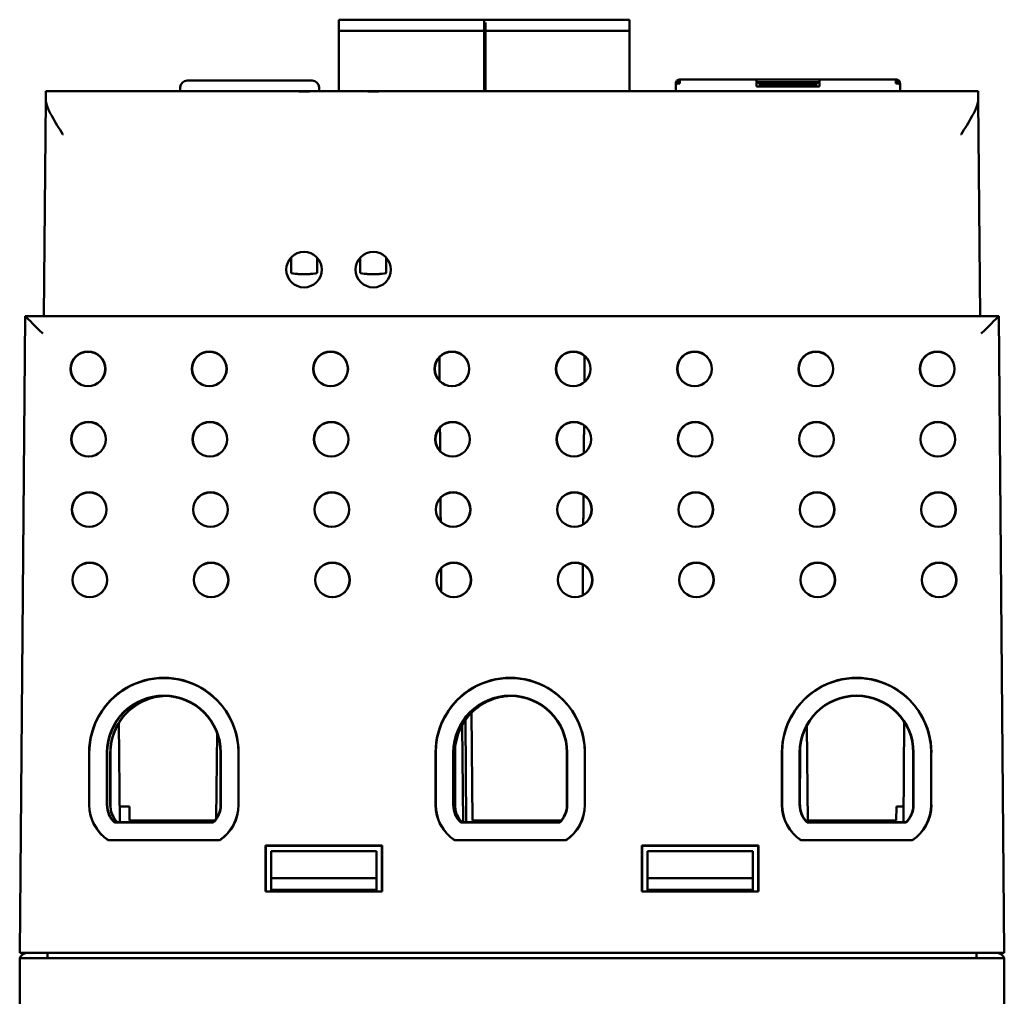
# Model space of a CAD drawing. Header units: inches. Extents: x 1 to 24, y 0.4 to 18.8.
# Tile 3 of 25: x 9.3 to 12.1, y 3.6 to 6.4. Entities that reach past the tile are written whole.
import ezdxf

# ---------------------------------------------------------------- set-up
doc = ezdxf.new("R2010")
doc.units = ezdxf.units.IN
doc.header["$LTSCALE"] = 0.8
doc.header["$MEASUREMENT"] = 0
doc.layers.add('Visible (ANSI)', color=7, linetype='Continuous', lineweight=50)

msp = doc.modelspace()

# ---------------------------------------------------------------- linework, layer by layer
at = {"layer": 'Visible (ANSI)'}
for p, q in [((10.2523, 6.3763), (10.2523, 6.3685)), ((10.2523, 6.3763), (10.6696, 6.3763)), ((10.2523, 6.3527), (10.2523, 6.3685)), ((10.6657, 6.3763), (10.6657, 6.3685)), ((10.6657, 6.3763), (11.079, 6.3763)), ((10.6657, 6.3685), (10.6657, 6.3527)), ((10.6696, 6.3527), (10.6696, 6.3685)), ((11.079, 6.3685), (11.079, 6.3763)), ((11.079, 6.3685), (11.079, 6.3527)), ((10.2523, 6.3527), (10.2523, 6.3448)), ((10.2523, 6.1733), (10.2523, 6.3448)), ((10.2523, 6.3448), (10.6696, 6.3448)), ((10.6657, 6.3527), (10.6657, 6.3448)), ((10.6657, 6.3448), (10.6657, 6.1733)), ((10.6657, 6.3448), (11.079, 6.3448)), ((10.6696, 6.3448), (10.6696, 6.3527)), ((10.6696, 6.1733), (10.6696, 6.3448)), ((11.079, 6.3448), (11.079, 6.3527)), ((11.079, 6.3448), (11.079, 6.1733)), ((9.8211, 6.2033), (10.1762, 6.2033)), ((11.2138, 6.1947), (11.2104, 6.1947)), ((11.2104, 6.1896), (11.2104, 6.1947)), ((11.2104, 6.1733), (11.2104, 6.1896)), ((11.2138, 6.2031), (11.2194, 6.1975)), ((11.2222, 6.1947), (11.2138, 6.1947)), ((11.2222, 6.2065), (11.2704, 6.2065)), ((11.2222, 6.2065), (11.2222, 6.1947)), ((11.2704, 6.2065), (11.4395, 6.2065)), ((11.4395, 6.1947), (11.4395, 6.2065)), ((11.619, 6.2065), (11.4395, 6.2065)), ((11.4434, 6.1987), (11.4395, 6.1987)), ((11.4395, 6.1868), (11.4395, 6.1947)), ((11.4418, 6.1947), (11.4434, 6.1987)), ((11.4434, 6.1987), (11.6151, 6.1987)), ((11.4493, 6.1928), (11.4434, 6.1987)), ((11.4493, 6.1872), (11.4493, 6.1928)), ((11.6092, 6.1928), (11.4493, 6.1928)), ((11.6151, 6.1987), (11.6092, 6.1928)), ((11.6092, 6.1928), (11.6092, 6.1872)), ((11.619, 6.1987), (11.6151, 6.1987)), ((11.6167, 6.1947), (11.6151, 6.1987)), ((11.619, 6.2065), (11.7881, 6.2065)), ((11.619, 6.2065), (11.619, 6.1947)), ((11.619, 6.1868), (11.619, 6.1947)), ((11.7881, 6.2065), (11.8363, 6.2065)), ((11.8363, 6.2065), (11.8363, 6.1947)), ((11.8447, 6.1947), (11.8363, 6.1947)), ((11.8391, 6.1975), (11.8447, 6.2031)), ((11.8447, 6.1947), (11.8481, 6.1947)), ((11.8481, 6.1947), (11.8481, 6.1896)), ((11.8481, 6.1896), (11.8481, 6.1733)), ((9.4187, 6.149), (9.4189, 6.1733)), ((10.0925, 6.1733), (9.4189, 6.1733)), ((9.8011, 6.184), (9.8007, 6.1733)), ((10.2146, 6.1733), (10.0925, 6.1733)), ((10.1962, 6.184), (10.1966, 6.1733)), ((10.2894, 6.1733), (10.2146, 6.1733)), ((10.4115, 6.1733), (10.2894, 6.1733)), ((12.0704, 6.1733), (10.4115, 6.1733)), ((11.4395, 6.1868), (11.619, 6.1868)), ((11.4493, 6.1872), (11.4493, 6.1868)), ((11.6092, 6.1872), (11.6092, 6.1868)), ((12.0704, 6.1733), (12.0706, 6.149)), ((9.4187, 6.149), (9.4134, 5.5333)), ((12.076, 5.5333), (12.0706, 6.149)), ((10.1162, 5.6997), (10.1162, 5.6992)), ((10.1162, 5.6992), (10.1162, 5.6836)), ((10.1902, 5.6992), (10.1902, 5.6997)), ((10.1902, 5.6836), (10.1902, 5.6992)), ((10.3131, 5.6997), (10.3131, 5.6992)), ((10.3131, 5.6992), (10.3131, 5.6836)), ((10.3871, 5.6992), (10.3871, 5.6997)), ((10.3871, 5.6836), (10.3871, 5.6992)), ((10.1162, 5.6836), (10.1162, 5.6566)), ((10.1902, 5.6566), (10.1902, 5.6836)), ((10.3131, 5.6836), (10.3131, 5.6566)), ((10.3871, 5.6566), (10.3871, 5.6836)), ((10.1359, 5.6531), (10.1706, 5.6531)), ((10.3328, 5.6531), (10.3674, 5.6531)), ((9.3605, 5.5333), (9.3447, 3.7223)), ((12.1289, 5.5333), (9.3605, 5.5333)), ((9.3605, 5.5333), (9.3605, 5.5333)), ((12.1289, 5.5333), (12.1289, 5.5333)), ((12.1447, 3.7223), (12.1289, 5.5333)), ((10.6295, 4.4053), (10.6321, 4.0992)), ((9.6293, 4.0941), (9.6268, 4.3764)), ((10.6057, 4.0941), (10.6033, 4.3704)), ((10.6145, 4.0941), (10.612, 4.3844)), ((11.5857, 4.0941), (11.5833, 4.3693)), ((11.8601, 4.3794), (11.8576, 4.0941)), ((9.9059, 4.3476), (9.9037, 4.1047)), ((9.5422, 4.1435), (9.5422, 4.2923)), ((9.5427, 4.2923), (9.5427, 4.1435)), ((9.5927, 4.2923), (9.5927, 4.1435)), ((9.5936, 4.1435), (9.5937, 4.2923)), ((9.6022, 4.1426), (9.6022, 4.2914)), ((9.6027, 4.2914), (9.6027, 4.1426)), ((9.9157, 4.2923), (9.9157, 4.1435)), ((9.9167, 4.1435), (9.9167, 4.2923)), ((9.9667, 4.1435), (9.9667, 4.2923)), ((9.9671, 4.2923), (9.9671, 4.1435)), ((10.5272, 4.1435), (10.5272, 4.2923)), ((10.5277, 4.2923), (10.5277, 4.1435)), ((10.5777, 4.2923), (10.5777, 4.1435)), ((10.5786, 4.1435), (10.5787, 4.2923)), ((10.5822, 4.1426), (10.5822, 4.2914)), ((10.5827, 4.2914), (10.5827, 4.1426)), ((10.9007, 4.2923), (10.9007, 4.1435)), ((10.9017, 4.1435), (10.9017, 4.2923)), ((10.9517, 4.1435), (10.9517, 4.2923)), ((10.9521, 4.2923), (10.9521, 4.1435)), ((11.5122, 4.1435), (11.5122, 4.2923)), ((11.5127, 4.2923), (11.5127, 4.1435)), ((11.5627, 4.2923), (11.5627, 4.1435)), ((11.5636, 4.1435), (11.5637, 4.2923)), ((11.8857, 4.2923), (11.8857, 4.1435)), ((11.8867, 4.1435), (11.8867, 4.2923)), ((11.9367, 4.1435), (11.9367, 4.2923)), ((11.9371, 4.2923), (11.9371, 4.1435)), ((9.6289, 4.1392), (9.657, 4.1392)), ((9.657, 4.1392), (9.6573, 4.0992)), ((11.8376, 4.0992), (11.8379, 4.1392)), ((11.8379, 4.1392), (11.858, 4.1392)), ((9.614, 4.0932), (9.8953, 4.0932)), ((9.8949, 4.0941), (9.6144, 4.0941)), ((9.6573, 4.0992), (9.8996, 4.0992)), ((10.599, 4.0932), (10.8803, 4.0932)), ((10.8799, 4.0941), (10.5994, 4.0941)), ((10.6321, 4.0992), (10.8846, 4.0992)), ((10.6581, 4.0941), (10.6581, 4.0992)), ((10.8312, 4.0941), (10.8313, 4.0992)), ((11.584, 4.0932), (11.8653, 4.0932)), ((11.8649, 4.0941), (11.5844, 4.0941)), ((11.5856, 4.0992), (11.8376, 4.0992)), ((9.9126, 4.0427), (9.5967, 4.0427)), ((9.5969, 4.0432), (9.9124, 4.0432)), ((10.8976, 4.0427), (10.5817, 4.0427)), ((10.5819, 4.0432), (10.8974, 4.0432)), ((11.8826, 4.0427), (11.5667, 4.0427)), ((11.5669, 4.0432), (11.8824, 4.0432)), ((10.0441, 4.0278), (10.3752, 4.0278)), ((10.0447, 4.0273), (10.0441, 4.0278)), ((10.0441, 3.8968), (10.0441, 4.0278)), ((10.3747, 4.0273), (10.0447, 4.0273)), ((10.0447, 4.0273), (10.0447, 3.8973)), ((10.0597, 4.0123), (10.3597, 4.0123)), ((10.0597, 4.0123), (10.0597, 3.9353)), ((10.3597, 3.9353), (10.3597, 4.0123)), ((10.3747, 4.0273), (10.3752, 4.0278)), ((10.3747, 3.8973), (10.3747, 4.0273)), ((10.3752, 4.0278), (10.3752, 3.8968)), ((11.1141, 4.0278), (11.4452, 4.0278)), ((11.1147, 4.0273), (11.1141, 4.0278)), ((11.1141, 3.8968), (11.1141, 4.0278)), ((11.4447, 4.0273), (11.1147, 4.0273)), ((11.1147, 4.0273), (11.1147, 3.8973)), ((11.1297, 4.0123), (11.4297, 4.0123)), ((11.1297, 4.0123), (11.1297, 3.9353)), ((11.4297, 3.9353), (11.4297, 4.0123)), ((11.4447, 4.0273), (11.4452, 4.0278)), ((11.4447, 3.8973), (11.4447, 4.0273)), ((11.4452, 4.0278), (11.4452, 3.8968)), ((10.0597, 3.9353), (10.3597, 3.9353)), ((10.0597, 3.9353), (10.0597, 3.9023)), ((10.3597, 3.9023), (10.3597, 3.9353)), ((11.1297, 3.9353), (11.4297, 3.9353)), ((11.1297, 3.9353), (11.1297, 3.9023)), ((11.4297, 3.9023), (11.4297, 3.9353)), ((10.0447, 3.8973), (10.0441, 3.8968)), ((10.3752, 3.8968), (10.0441, 3.8968)), ((10.0447, 3.8973), (10.3747, 3.8973)), ((10.0596, 3.8973), (10.0597, 3.9023)), ((10.0597, 3.9023), (10.3597, 3.9023)), ((10.3597, 3.9023), (10.3597, 3.8973)), ((10.3747, 3.8973), (10.3752, 3.8968)), ((11.1147, 3.8973), (11.1141, 3.8968)), ((11.4452, 3.8968), (11.1141, 3.8968)), ((11.1147, 3.8973), (11.4447, 3.8973)), ((11.1296, 3.8973), (11.1297, 3.9023)), ((11.1297, 3.9023), (11.4297, 3.9023)), ((11.4297, 3.9023), (11.4297, 3.8973)), ((11.4447, 3.8973), (11.4452, 3.8968)), ((9.3947, 3.7223), (9.3447, 3.7223)), ((9.3447, 3.7023), (9.3447, 3.4423)), ((12.144, 3.7073), (9.3453, 3.7073)), ((9.3947, 3.7223), (12.0947, 3.7223)), ((9.4237, 3.7223), (9.4237, 3.7073)), ((12.0657, 3.7223), (12.0657, 3.7073)), ((12.1447, 3.7223), (12.0947, 3.7223)), ((12.1447, 3.7023), (12.1447, 3.4423))]:
    msp.add_line(p, q, dxfattribs=at)
for centre, radius in [((9.5389, 5.3833), 0.0494), ((9.5389, 5.3833), 0.0489), ((9.8839, 5.3833), 0.0494), ((9.8839, 5.3833), 0.0489), ((10.2289, 5.3833), 0.0494), ((10.2289, 5.3833), 0.0489), ((10.5739, 5.3833), 0.0494), ((10.5739, 5.3833), 0.0489), ((10.9189, 5.3833), 0.0494), ((10.9189, 5.3833), 0.0489), ((11.2639, 5.3833), 0.0494), ((11.2639, 5.3833), 0.0489), ((11.6089, 5.3833), 0.0494), ((11.6089, 5.3833), 0.0489), ((11.9539, 5.3833), 0.0494), ((11.9539, 5.3833), 0.0489), ((9.5406, 5.1833), 0.0494), ((9.5406, 5.1833), 0.0489), ((9.8856, 5.1833), 0.0494), ((9.8856, 5.1833), 0.0489), ((10.2306, 5.1833), 0.0494), ((10.2306, 5.1833), 0.0489), ((10.5756, 5.1833), 0.0494), ((10.5756, 5.1833), 0.0489), ((10.9206, 5.1833), 0.0494), ((10.9206, 5.1833), 0.0489), ((11.2656, 5.1833), 0.0494), ((11.2656, 5.1833), 0.0489), ((11.6106, 5.1833), 0.0494), ((11.6106, 5.1833), 0.0489), ((11.9556, 5.1833), 0.0494), ((11.9556, 5.1833), 0.0489), ((9.5423, 4.9833), 0.0494), ((9.5423, 4.9833), 0.0489), ((9.8873, 4.9833), 0.0494), ((9.8873, 4.9833), 0.0489), ((10.2323, 4.9833), 0.0494), ((10.2323, 4.9833), 0.0489), ((10.5773, 4.9833), 0.0494), ((10.5773, 4.9833), 0.0489), ((10.9223, 4.9833), 0.0494), ((10.9223, 4.9833), 0.0489), ((11.2673, 4.9833), 0.0494), ((11.2673, 4.9833), 0.0489), ((11.6123, 4.9833), 0.0494), ((11.6123, 4.9833), 0.0489), ((11.9573, 4.9833), 0.0494), ((11.9573, 4.9833), 0.0489), ((9.5441, 4.7833), 0.0494), ((9.5441, 4.7833), 0.0489), ((9.8891, 4.7833), 0.0494), ((9.8891, 4.7833), 0.0489), ((10.2341, 4.7833), 0.0494), ((10.2341, 4.7833), 0.0489), ((10.5791, 4.7833), 0.0494), ((10.5791, 4.7833), 0.0489), ((10.9241, 4.7833), 0.0494), ((10.9241, 4.7833), 0.0489), ((11.2691, 4.7833), 0.0494), ((11.2691, 4.7833), 0.0489), ((11.6141, 4.7833), 0.0494), ((11.6141, 4.7833), 0.0489), ((11.9591, 4.7833), 0.0494), ((11.9591, 4.7833), 0.0489)]:
    msp.add_circle(centre, radius, dxfattribs=at)
for centre, radius, start, end in [((9.8211, 6.1833), 0.02, 90, 178), ((10.1762, 6.1833), 0.02, 2, 90), ((11.2222, 6.1947), 0.0118, 90, 135), ((11.2222, 6.1947), 0.00394, 90, 135), ((11.8363, 6.1947), 0.0118, 45, 90), ((11.8363, 6.1947), 0.00394, 45, 90), ((9.7547, 4.2924), 0.2125, 359.9956, 180.0044), ((9.7547, 4.2923), 0.212, 0, 180), ((10.7397, 4.2924), 0.2125, 359.9956, 180.0044), ((10.7397, 4.2923), 0.212, 0, 180), ((11.7247, 4.2924), 0.2125, 359.9956, 180.0044), ((11.7247, 4.2923), 0.212, 0, 180), ((9.7547, 4.2923), 0.162, 0, 180), ((9.7547, 4.2923), 0.161, 0.0044, 179.9956), ((10.7397, 4.2923), 0.162, 0, 180), ((10.7397, 4.2923), 0.161, 0.0044, 179.9956), ((11.7247, 4.2923), 0.162, 0, 180), ((11.7247, 4.2923), 0.161, 0.0044, 179.9956), ((9.6627, 4.1435), 0.1205, 180.0044, 236.83), ((9.6627, 4.1435), 0.12, 180, 236.7621), ((9.6627, 4.1435), 0.07, 180, 226.017), ((9.6627, 4.1435), 0.069, 179.9956, 225.6864), ((9.8467, 4.1435), 0.069, 314.3136, 0.0044), ((9.8467, 4.1435), 0.07, 313.983, 0), ((9.8467, 4.1435), 0.12, 303.2379, 0), ((9.8467, 4.1435), 0.1205, 303.17, 359.9956), ((10.6477, 4.1435), 0.1205, 180.0044, 236.83), ((10.6477, 4.1435), 0.12, 180, 236.7621), ((10.6477, 4.1435), 0.07, 180, 226.017), ((10.6477, 4.1435), 0.069, 179.9956, 225.6864), ((10.8317, 4.1435), 0.069, 314.3136, 0.0044), ((10.8317, 4.1435), 0.07, 313.983, 0), ((10.8317, 4.1435), 0.12, 303.2379, 0), ((10.8317, 4.1435), 0.1205, 303.17, 359.9956), ((11.6327, 4.1435), 0.1205, 180.0044, 236.83), ((11.6327, 4.1435), 0.12, 180, 236.7621), ((11.6327, 4.1435), 0.07, 180, 226.017), ((11.6327, 4.1435), 0.069, 179.9956, 225.6864), ((11.8167, 4.1435), 0.069, 314.3136, 0.0044), ((11.8167, 4.1435), 0.07, 313.983, 0), ((11.8167, 4.1435), 0.12, 303.2379, 0), ((11.8167, 4.1435), 0.1205, 303.17, 359.9956), ((9.3647, 3.7023), 0.02, 165.5225, 180), ((9.3647, 3.7023), 0.02, 90, 165.5225), ((12.1247, 3.7023), 0.02, 14.4775, 90), ((12.1247, 3.7023), 0.02, 0, 14.4775)]:
    msp.add_arc(centre, radius, start, end, dxfattribs=at)
for centre in [(10.1532, 5.6655), (10.3501, 5.6655)]:
    msp.add_ellipse(centre, major_axis=(0, 0.0504), ratio=0.999992, dxfattribs=at)
for centre, major_axis, ratio, start_param, end_param in [((10.1359, 5.6566), (-0.0197, 0), 0.173648, 0, 1.570796), ((10.1706, 5.6566), (0.0197, 0), 0.173648, 4.712389, 6.283185), ((10.3328, 5.6566), (-0.0197, 0), 0.173648, 0, 1.570796), ((10.3674, 5.6566), (0.0197, 0), 0.173648, 4.712389, 6.283185), ((9.41, 5.4833), (0.0496, -0.05), 0.004363, 1.575198, 3.137267), ((12.0793, 5.4833), (-0.0496, -0.05), 0.004363, 3.145918, 4.707988)]:
    msp.add_ellipse(centre, major_axis=major_axis, ratio=ratio, start_param=start_param, end_param=end_param, dxfattribs=at)
for points, degree in [([(11.2138, 6.2031), (11.2116, 6.2009), (11.2104, 6.1978), (11.2104, 6.1947)], 3), ([(11.2104, 6.1896), (11.2104, 6.1913), (11.2116, 6.193), (11.2138, 6.1947)], 3), ([(11.274, 6.2065), (11.2736, 6.2065), (11.2733, 6.2065), (11.2733, 6.2065)], 3), ([(11.7852, 6.2065), (11.7852, 6.2065), (11.7849, 6.2065), (11.7845, 6.2065)], 3), ([(11.8481, 6.1947), (11.8481, 6.1978), (11.8469, 6.2009), (11.8447, 6.2031)], 3), ([(11.8447, 6.1947), (11.8469, 6.193), (11.8481, 6.1913), (11.8481, 6.1896)], 3), ([(10.5382, 5.4169), (10.5385, 5.383), (10.5388, 5.3492)], 2), ([(10.9505, 5.346), (10.9508, 5.383), (10.9511, 5.4201)], 2), ([(10.5398, 5.2167), (10.5401, 5.183), (10.5403, 5.1494)], 2), ([(10.949, 5.1434), (10.9493, 5.183), (10.9496, 5.2227)], 2), ([(10.5414, 5.0165), (10.5416, 4.983), (10.5419, 4.9496)], 2), ([(10.9474, 4.9413), (10.9477, 4.9831), (10.948, 5.025)], 2), ([(10.5429, 4.8163), (10.5432, 4.783), (10.5434, 4.7498)], 2), ([(10.9458, 4.7395), (10.9461, 4.7831), (10.9465, 4.8268)], 2), ([(9.8953, 4.0932), (9.8951, 4.0937), (9.8949, 4.0941)], 2), ([(10.8803, 4.0932), (10.8801, 4.0937), (10.8799, 4.0941)], 2), ([(11.8653, 4.0932), (11.8651, 4.0937), (11.8649, 4.0941)], 2)]:
    msp.add_open_spline(points, degree=degree, dxfattribs=at)
for points, knots in [([(11.2194, 6.1975), (11.219, 6.1971), (11.2187, 6.1967), (11.2183, 6.1958), (11.2182, 6.1952), (11.2182, 6.1947)], [-0.01526468, -0.01526468, -0.01526468, -0.01526468, -0.00763234, -0.00763234, 0, 0, 0, 0]), ([(11.8403, 6.1947), (11.8403, 6.1952), (11.8402, 6.1958), (11.8398, 6.1967), (11.8395, 6.1971), (11.8391, 6.1975)], [-0.01526468, -0.01526468, -0.01526468, -0.01526468, -0.00763234, -0.00763234, 0, 0, 0, 0]), ([(10.0925, 6.1733), (10.0927, 6.1733), (10.0928, 6.1733), (10.1024, 6.1733), (10.1124, 6.173), (10.1328, 6.1726), (10.1432, 6.1725), (10.164, 6.1725), (10.1743, 6.1726), (10.1948, 6.173), (10.2048, 6.1733), (10.2144, 6.1733), (10.2145, 6.1733), (10.2146, 6.1733)], [-0.0011788, -0.0011788, -0.0011788, -0.0011788, 0, 0, 0.0804229, 0.0804229, 0.1594755, 0.1594755, 0.2385281, 0.2385281, 0.318951, 0.318951, 0.3201298, 0.3201298, 0.3201298, 0.3201298]), ([(10.2894, 6.1733), (10.2895, 6.1733), (10.2897, 6.1733), (10.2993, 6.1733), (10.3093, 6.173), (10.3297, 6.1726), (10.34, 6.1725), (10.3609, 6.1725), (10.3712, 6.1726), (10.3916, 6.173), (10.4016, 6.1733), (10.4112, 6.1733), (10.4114, 6.1733), (10.4115, 6.1733)], [-0.0011781, -0.0011781, -0.0011781, -0.0011781, 0, 0, 0.0804114, 0.0804114, 0.1594763, 0.1594763, 0.2385413, 0.2385413, 0.3189527, 0.3189527, 0.3201308, 0.3201308, 0.3201308, 0.3201308]), ([(9.4679, 6.0494), (9.4678, 6.0495), (9.4678, 6.0496), (9.4566, 6.0675), (9.4457, 6.0848), (9.4307, 6.1119), (9.4258, 6.122), (9.42, 6.1379), (9.4187, 6.1439), (9.4187, 6.149)], [-0.0007616, -0.0007616, -0.0007616, -0.0007616, 0, 0, 0.1603062, 0.1603062, 0.2755389, 0.2755389, 0.3698341, 0.3698341, 0.3698341, 0.3698341]), ([(12.0706, 6.149), (12.0706, 6.1439), (12.0693, 6.1379), (12.0635, 6.122), (12.0586, 6.1119), (12.0436, 6.0848), (12.0328, 6.0675), (12.0216, 6.0496), (12.0215, 6.0495), (12.0215, 6.0494)], [0, 0, 0, 0, 0.0646905, 0.0646905, 0.143745, 0.143745, 0.2537219, 0.2537219, 0.2542444, 0.2542444, 0.2542444, 0.2542444]), ([(9.7512, 4.4533), (9.7353, 4.452), (9.7196, 4.4483), (9.6851, 4.4346), (9.6672, 4.4231), (9.6368, 4.3938), (9.6245, 4.3763), (9.6115, 4.3466), (9.608, 4.3359), (9.6034, 4.3139), (9.6022, 4.3027), (9.6022, 4.2914)], [0.684388, 0.684388, 0.684388, 0.684388, 0.806419, 0.806419, 0.9674262, 0.9674262, 1.1284094, 1.1284094, 1.2141236, 1.2141236, 1.2997918, 1.2997918, 1.2997918, 1.2997918]), ([(9.7587, 4.4533), (9.739, 4.4526), (9.7195, 4.4482), (9.6818, 4.4322), (9.6642, 4.4202), (9.6346, 4.3902), (9.6228, 4.3724), (9.6068, 4.3334), (9.6027, 4.3125), (9.6027, 4.2914)], [-0.6331371, -0.6331371, -0.6331371, -0.6331371, -0.4820941, -0.4820941, -0.3214014, -0.3214014, -0.1607023, -0.1607023, 0, 0, 0, 0]), ([(10.7251, 4.4527), (10.7113, 4.451), (10.6977, 4.4476), (10.6651, 4.4346), (10.6472, 4.4231), (10.6168, 4.3938), (10.6045, 4.3763), (10.5915, 4.3466), (10.588, 4.3359), (10.5834, 4.3139), (10.5822, 4.3027), (10.5822, 4.2914)], [0.6999636, 0.6999636, 0.6999636, 0.6999636, 0.806419, 0.806419, 0.9674262, 0.9674262, 1.1284094, 1.1284094, 1.2141236, 1.2141236, 1.2997918, 1.2997918, 1.2997918, 1.2997918]), ([(10.7403, 4.4533), (10.72, 4.4528), (10.6999, 4.4484), (10.6618, 4.4322), (10.6442, 4.4202), (10.6146, 4.3902), (10.6028, 4.3724), (10.5868, 4.3334), (10.5827, 4.3125), (10.5827, 4.2914)], [-0.6371883, -0.6371883, -0.6371883, -0.6371883, -0.4820941, -0.4820941, -0.3214014, -0.3214014, -0.1607023, -0.1607023, 0, 0, 0, 0]), ([(9.6022, 4.1426), (9.6022, 4.1336), (9.6039, 4.1247), (9.6091, 4.1118), (9.6114, 4.1074), (9.6164, 4.1001), (9.6188, 4.097), (9.6215, 4.0941)], [0.0014049, 0.0014049, 0.0014049, 0.0014049, 0.0699208, 0.0699208, 0.107594, 0.107594, 0.1375174, 0.1375174, 0.1375174, 0.1375174]), ([(9.6027, 4.1426), (9.6027, 4.1379), (9.6032, 4.1332), (9.6051, 4.1238), (9.6066, 4.1191), (9.6119, 4.107), (9.6165, 4.1001), (9.6222, 4.0941)], [-0.1428084, -0.1428084, -0.1428084, -0.1428084, -0.1068046, -0.1068046, -0.0694063, -0.0694063, -0.0064383, -0.0064383, -0.0064383, -0.0064383]), ([(10.5822, 4.1426), (10.5822, 4.1336), (10.5839, 4.1247), (10.5891, 4.1118), (10.5914, 4.1074), (10.5964, 4.1001), (10.5988, 4.097), (10.6015, 4.0941)], [0.0014049, 0.0014049, 0.0014049, 0.0014049, 0.0699208, 0.0699208, 0.107594, 0.107594, 0.1375174, 0.1375174, 0.1375174, 0.1375174]), ([(10.5827, 4.1426), (10.5827, 4.1379), (10.5832, 4.1332), (10.5851, 4.1238), (10.5866, 4.1191), (10.5919, 4.107), (10.5965, 4.1001), (10.6022, 4.0941)], [-0.1428084, -0.1428084, -0.1428084, -0.1428084, -0.1068046, -0.1068046, -0.0694063, -0.0694063, -0.0064383, -0.0064383, -0.0064383, -0.0064383])]:
    msp.add_open_spline(points, degree=3, knots=knots, dxfattribs=at)
for points, weights in [([(9.614, 4.0932), (9.6142, 4.0937), (9.6144, 4.0941)], [1.00000000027, 1.00000000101, 1.00000000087]), ([(10.599, 4.0932), (10.5992, 4.0937), (10.5994, 4.0941)], [1.00000000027, 1.00000000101, 1.00000000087]), ([(11.584, 4.0932), (11.5842, 4.0937), (11.5844, 4.0941)], [1.00000000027, 1.00000000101, 1.00000000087]), ([(9.5969, 4.0432), (9.5968, 4.0429), (9.5967, 4.0427)], [1.00000000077, 1.00000000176, 1.00000000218]), ([(9.9124, 4.0432), (9.9125, 4.0429), (9.9126, 4.0427)], [1.00000000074, 1.0000000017, 1.00000000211]), ([(10.5819, 4.0432), (10.5818, 4.0429), (10.5817, 4.0427)], [1.00000000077, 1.00000000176, 1.00000000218]), ([(10.8974, 4.0432), (10.8975, 4.0429), (10.8976, 4.0427)], [1.00000000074, 1.0000000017, 1.00000000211]), ([(11.5669, 4.0432), (11.5668, 4.0429), (11.5667, 4.0427)], [1.00000000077, 1.00000000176, 1.00000000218]), ([(11.8824, 4.0432), (11.8825, 4.0429), (11.8826, 4.0427)], [1.00000000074, 1.0000000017, 1.00000000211])]:
    msp.add_rational_spline(points, weights, degree=2, dxfattribs=at)

doc.saveas('drawing.dxf')
